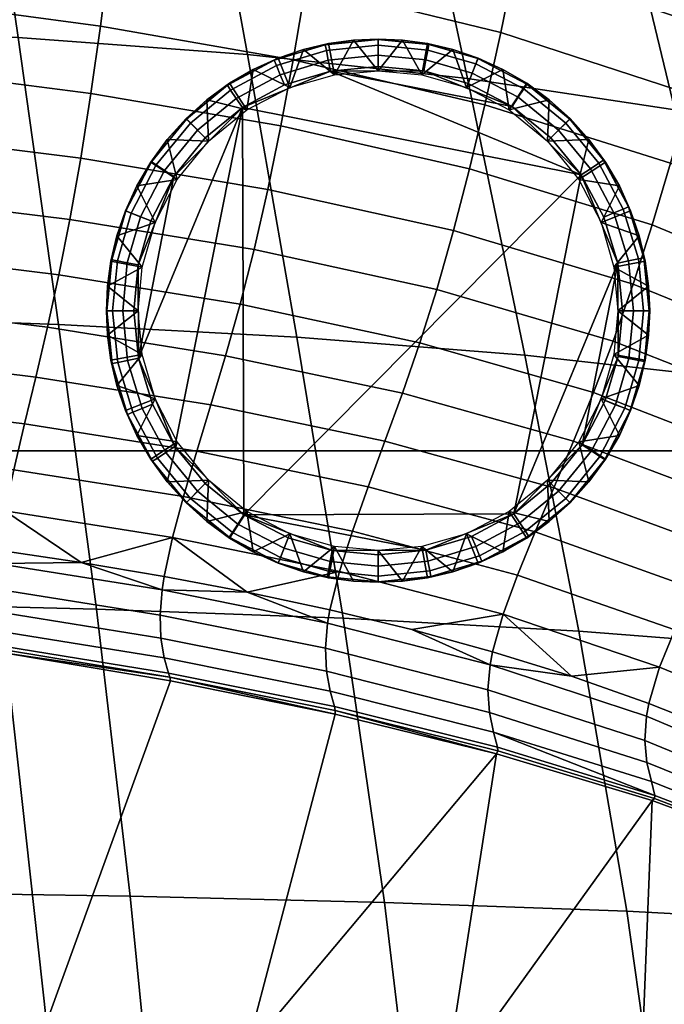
# Model space of a CAD drawing. Header units: millimetres. Extents: x -416 to 416, y -366 to 365.
# Tile 55 of 61: x 150 to 220, y 150 to 257. Entities that reach past the tile are written whole.
import ezdxf

# ---------------------------------------------------------------- set-up
doc = ezdxf.new("R2010")
doc.units = ezdxf.units.MM
doc.header["$MEASUREMENT"] = 0
for name, color, linetype in [('korpus', 251, 'Continuous'), ('nozky', 7, 'Continuous'), ('pudsymbol', 7, 'Continuous'), ('sedak', 60, 'Continuous')]:
    doc.layers.add(name, color=color, linetype=linetype)

msp = doc.modelspace()

# ---------------------------------------------------------------- meshes
at = {"layer": 'korpus'}
mesh = msp.add_polyface(dxfattribs=at)
corners = [(185.08, 301.57, 351.85), (184.64, 301.2, 344.94), (176.98, 302.55, 345.6), (192.21, 299.79, 344.27), (191.27, 299.13, 319.15), (189.16, 300, 289.72), (159.19, 305.38, 291.73), (160.78, 304.47, 321.58), (24.67, 258.11, 24.76), (0, 258.17, 24.76), (0, 289.7, 25.51), (24.22, 289.62, 25.51), (25.13, 226.26, 24.39), (0, 226.32, 24.39), (25.58, 194.74, 24.24), (0, 194.79, 24.24), (26.03, 163.09, 24.21), (0, 163.13, 24.2), (26.46, 132.1, 24.26), (0, 132.14, 24.25), (26.91, 100.06, 24.4), (0, 100.1, 24.4), (27.34, 69.29, 24.58), (0, 69.33, 24.58), (49.42, 257.89, 24.76), (48.46, 289.38, 25.52), (50.39, 226.08, 24.4), (51.34, 194.58, 24.25), (52.27, 162.95, 24.22), (53.16, 131.98, 24.27), (54.05, 99.95, 24.41), (54.9, 69.19, 24.58), (74.35, 257.5, 24.77), (72.76, 288.91, 25.53), (75.93, 225.76, 24.41), (77.46, 194.32, 24.27), (78.94, 162.74, 24.23), (80.3, 131.81, 24.28), (81.63, 99.8, 24.42), (82.86, 69.04, 24.59), (99.53, 256.9, 24.78), (97.14, 288.18, 25.53), (101.89, 225.29, 24.43), (104.14, 193.97, 24.28), (106.26, 162.48, 24.25), (108.13, 131.6, 24.3), (109.87, 99.62, 24.43), (111.45, 68.88, 24.6), (124.96, 256.04, 24.8), (121.57, 287.1, 25.54), (128.29, 224.63, 24.44), (131.42, 193.5, 24.3), (134.28, 162.15, 24.26), (136.71, 131.36, 24.31), (138.85, 99.42, 24.44), (140.72, 68.69, 24.61), (150.31, 254.78, 24.81), (145.83, 285.51, 25.55), (154.68, 223.69, 24.46), (158.77, 192.82, 24.32), (162.45, 161.7, 24.29), (165.47, 131.04, 24.33), (168.01, 99.16, 24.46), (170.17, 68.45, 24.62), (175.14, 252.94, 24.83), (169.63, 283.19, 25.57), (180.52, 222.3, 24.49), (185.54, 191.84, 24.36), (190.02, 161.03, 24.32), (193.66, 130.57, 24.37), (196.65, 98.77, 24.49), (199.13, 68.09, 24.64), (199.01, 250.36, 24.87), (192.68, 279.94, 25.59), (35.64, 320.91, 27.19), (118.13, 318.02, 27.2), (129.75, 317.15, 27.21), (106.45, 318.74, 27.2), (141.28, 316.08, 27.21), (152.72, 314.8, 27.21), (175.26, 311.45, 27.22)]
mesh.append_faces([[corners[k] for k in face] for face in [(0, 1, 2, 2), (3, 1, 0, 0), (4, 5, 6, 7), (7, 2, 4, 4), (4, 2, 1, 1), (8, 9, 10, 11), (12, 13, 9, 8), (14, 15, 13, 12), (16, 17, 15, 14), (18, 19, 17, 16), (20, 21, 19, 18), (22, 23, 21, 20), (24, 8, 11, 25), (26, 12, 8, 24), (27, 14, 12, 26), (28, 16, 14, 27), (29, 18, 16, 28), (30, 20, 18, 29), (31, 22, 20, 30), (32, 24, 25, 33), (34, 26, 24, 32), (35, 27, 26, 34), (36, 28, 27, 35), (37, 29, 28, 36), (38, 30, 29, 37), (39, 31, 30, 38), (40, 32, 33, 41), (42, 34, 32, 40), (43, 35, 34, 42), (44, 36, 35, 43), (45, 37, 36, 44), (46, 38, 37, 45), (47, 39, 38, 46), (48, 40, 41, 49), (50, 42, 40, 48), (51, 43, 42, 50), (52, 44, 43, 51), (53, 45, 44, 52), (54, 46, 45, 53), (55, 47, 46, 54), (56, 48, 49, 57), (58, 50, 48, 56), (59, 51, 50, 58), (60, 52, 51, 59), (61, 53, 52, 60), (62, 54, 53, 61), (63, 55, 54, 62), (64, 56, 57, 65), (66, 58, 56, 64), (67, 59, 58, 66), (68, 60, 59, 67), (69, 61, 60, 68), (70, 62, 61, 69), (71, 63, 62, 70), (72, 64, 65, 73), (11, 74, 25, 25), (57, 49, 75, 76), (41, 77, 49, 49), (65, 57, 78, 79), (65, 80, 73, 73)]])
mesh = msp.add_polyface(dxfattribs=at)
corners = [(270.33, 263.87, 29.88), (267.28, 263.59, 28.42), (262.12, 275.2, 28.6), (264.35, 276.15, 30.05), (275.91, 250.35, 29.77), (272.24, 250.63, 28.28), (272.85, 263.87, 32.11), (266.3, 276.56, 32.32), (278.88, 250.01, 32.02), (274.91, 263.62, 35.35), (268.03, 276.51, 35.56), (281.22, 249.61, 35.27), (276.77, 263.06, 39.92), (269.71, 276.04, 40.05), (283.23, 249.01, 39.85), (278.72, 262.15, 46.07), (271.55, 275.15, 46.16), (285.26, 248.11, 46), (283.14, 259.11, 64.15), (275.88, 272, 64.23), (289.76, 245.18, 64.07), (288.63, 254.35, 90.75), (281.33, 267.03, 90.85), (294.77, 248.5, 123.25), (287.46, 260.93, 123.35), (263.53, 263.06, 27.48), (259.51, 273.52, 27.71), (267.66, 251.1, 27.3), (276.94, 236.66, 28.18), (269.78, 244.53, 27.23), (276.33, 275.29, 106.67), (279.44, 272.04, 123.44), (273.33, 278.37, 90.93), (270.51, 281.16, 76.65), (265.68, 285.42, 54.2), (293.65, 254.59, 158.15), (282.56, 268.72, 140.77), (285.63, 265.47, 158.23), (292.38, 271.93, 437.87), (292.17, 269.91, 419.1), (282.18, 277.48, 419.92), (282.34, 279.57, 438.36), (291.94, 267.96, 399.9), (282, 275.45, 401), (286.96, 267.73, 354.44), (286.55, 267.31, 341.68), (271.58, 276.54, 343.08), (271.98, 277.15, 356.16), (287.27, 268.47, 367.41), (272.28, 278.07, 369.31), (287.51, 269.46, 380.51), (272.51, 279.21, 382.46), (287.7, 270.63, 393.7), (272.67, 280.5, 395.54), (280.56, 271.07, 335.85), (270.08, 276.99, 336.75), (290.42, 264.12, 335.12), (282.56, 268.85, 191.77), (276.88, 274.85, 158.3), (267.46, 282.83, 158.37), (273.15, 276.69, 191.85), (287.21, 264.36, 221.01), (277.85, 272.15, 221.09), (281.55, 269.06, 245.93), (267.85, 278.73, 221.2), (271.6, 275.64, 246.08), (290.86, 261.28, 245.84), (286.51, 265.79, 284.46), (276.67, 272.45, 284.73), (279.29, 271.18, 312.48), (266.19, 278.09, 285.12), (268.83, 276.92, 313.08), (289.13, 264.41, 312.06), (270.69, 281.62, 123.51), (288.56, 262.4, 175.36), (291.28, 259.62, 191.71), (293.73, 257.23, 206.92), (290.12, 264.11, 328.46), (269.79, 276.86, 329.87), (221.46, 246.97, 24.94), (199.01, 250.36, 24.87), (192.68, 279.94, 25.59), (214.59, 275.66, 25.64), (241.67, 243.13, 25.18), (234.44, 270.69, 25.79), (250.69, 241.18, 25.44), (243.25, 268.08, 25.98), (258.94, 239.25, 25.84), (251.36, 265.38, 26.31), (266.27, 237.41, 26.41), (258.59, 262.61, 26.78)]
mesh.append_faces([[corners[k] for k in face] for face in [(0, 1, 2, 3), (4, 5, 1, 0), (6, 0, 3, 7), (8, 4, 0, 6), (9, 6, 7, 10), (11, 8, 6, 9), (12, 9, 10, 13), (14, 11, 9, 12), (15, 12, 13, 16), (17, 14, 12, 15), (18, 15, 16, 19), (20, 17, 15, 18), (21, 18, 19, 22), (23, 21, 22, 24), (25, 26, 2, 1), (27, 25, 1, 5), (5, 28, 29, 27), (24, 30, 31, 31), (22, 32, 30, 30), (22, 19, 33, 33), (24, 22, 30, 30), (16, 34, 19, 19), (35, 24, 36, 37), (31, 36, 24, 24), (38, 39, 40, 41), (42, 43, 40, 39), (44, 45, 46, 47), (48, 44, 47, 49), (50, 48, 49, 51), (52, 50, 51, 53), (46, 54, 55, 55), (54, 45, 56, 56), (54, 46, 45, 45), (57, 58, 59, 60), (61, 57, 60, 62), (63, 62, 64, 65), (66, 61, 62, 63), (67, 63, 65, 68), (69, 68, 70, 71), (72, 67, 68, 69), (73, 58, 36, 36), (58, 57, 74, 74), (58, 37, 36, 36), (36, 31, 73, 73), (58, 74, 37, 37), (57, 75, 74, 74), (76, 57, 61, 61), (72, 69, 77, 77), (69, 71, 78, 78), (54, 78, 55, 55), (78, 77, 69, 69), (54, 77, 78, 78), (56, 77, 54, 54), (79, 80, 81, 82), (83, 79, 82, 84), (85, 83, 84, 86), (87, 85, 86, 88), (89, 87, 88, 90), (89, 90, 27, 29), (26, 25, 90, 90), (90, 25, 27, 27)]])
mesh = msp.add_polyface(dxfattribs=at)
corners = [(280.97, 236.09, 29.68), (276.94, 236.66, 28.18), (272.24, 250.63, 28.28), (275.91, 250.35, 29.77), (290.29, 205.8, 29.56), (286, 206.49, 28.05), (284.24, 235.54, 31.94), (278.88, 250.01, 32.02), (293.81, 205.16, 31.82), (286.85, 234.98, 35.21), (281.22, 249.61, 35.27), (289.07, 234.28, 39.78), (283.23, 249.01, 39.85), (291.21, 233.34, 45.93), (285.26, 248.11, 46), (271.95, 237.54, 27.17), (269.78, 244.53, 27.23), (274.16, 230.22, 27.13), (278.58, 215.05, 27.05), (276.37, 222.7, 27.09), (280.76, 207.33, 27.02), (282.89, 199.6, 27), (284.97, 191.93, 26.98), (294.22, 176.35, 27.99), (205.23, 220.35, 24.53), (180.52, 222.3, 24.49), (175.14, 252.94, 24.83), (199.01, 250.36, 24.87), (211.06, 190.45, 24.4), (185.54, 191.84, 24.36), (216.28, 160.08, 24.37), (190.02, 161.03, 24.32), (220.55, 129.89, 24.42), (193.66, 130.57, 24.37), (224.07, 98.2, 24.53), (196.65, 98.77, 24.49), (226.97, 67.56, 24.67), (199.13, 68.09, 24.64), (228.25, 217.79, 24.62), (221.46, 246.97, 24.94), (234.67, 188.6, 24.51), (240.52, 158.79, 24.48), (245.41, 128.95, 24.52), (249.55, 97.42, 24.62), (252.99, 66.83, 24.74), (248.86, 214.91, 24.93), (241.67, 243.13, 25.18), (255.71, 186.5, 24.83), (262.06, 157.32, 24.81), (267.53, 127.86, 24.84), (272.34, 96.51, 24.93), (276.36, 65.98, 25.03), (258.05, 213.46, 25.23), (250.69, 241.18, 25.44), (265.06, 185.45, 25.14), (271.61, 156.57, 25.12), (277.35, 127.31, 25.15), (282.48, 96.03, 25.23), (286.79, 65.53, 25.33), (266.38, 212.07, 25.66), (258.94, 239.25, 25.84), (273.51, 184.45, 25.58), (280.24, 155.85, 25.56), (286.22, 126.76, 25.59), (291.65, 95.56, 25.66), (273.77, 210.78, 26.26), (266.27, 237.41, 26.41), (280.99, 183.52, 26.18), (287.87, 155.18, 26.16), (294.06, 126.24, 26.18), (290.7, 169.83, 26.95), (292.42, 162.88, 26.94), (286.97, 184.38, 26.97), (288.89, 177, 26.96)]
mesh.append_faces([[corners[k] for k in face] for face in [(0, 1, 2, 3), (4, 5, 1, 0), (6, 0, 3, 7), (8, 4, 0, 6), (9, 6, 7, 10), (11, 9, 10, 12), (13, 11, 12, 14), (1, 15, 16, 16), (1, 17, 15, 15), (5, 18, 19, 19), (5, 20, 18, 18), (19, 17, 1, 1), (1, 5, 19, 19), (20, 5, 21, 21), (5, 22, 21, 21), (5, 23, 22, 22), (24, 25, 26, 27), (28, 29, 25, 24), (30, 31, 29, 28), (32, 33, 31, 30), (34, 35, 33, 32), (36, 37, 35, 34), (38, 24, 27, 39), (40, 28, 24, 38), (41, 30, 28, 40), (42, 32, 30, 41), (43, 34, 32, 42), (44, 36, 34, 43), (45, 38, 39, 46), (47, 40, 38, 45), (48, 41, 40, 47), (49, 42, 41, 48), (50, 43, 42, 49), (51, 44, 43, 50), (52, 45, 46, 53), (54, 47, 45, 52), (55, 48, 47, 54), (56, 49, 48, 55), (57, 50, 49, 56), (58, 51, 50, 57), (59, 52, 53, 60), (61, 54, 52, 59), (62, 55, 54, 61), (63, 56, 55, 62), (64, 57, 56, 63), (65, 59, 60, 66), (67, 61, 59, 65), (68, 62, 61, 67), (69, 63, 62, 68), (65, 66, 17, 19), (15, 17, 66, 66), (16, 15, 66, 66), (65, 19, 18, 18), (68, 67, 70, 71), (67, 65, 21, 22), (21, 65, 20, 20), (65, 18, 20, 20), (67, 22, 72, 72), (67, 73, 70, 70), (67, 72, 73, 73)]])
at = {"layer": 'nozky'}
mesh = msp.add_polyface(dxfattribs=at)
corners = [(175.08, 246.95, 25), (173.19, 249.83, 3.47), (170.75, 248.04, 3.47), (175.78, 251.34, 3.47), (168.49, 246, 3.47), (170.92, 243.57, 25), (179.74, 249.36, 25), (181.21, 253.49, 3.47), (178.47, 252.56, 3.47), (184.58, 250.75, 25), (183.95, 254.14, 3.47), (189.31, 251.18, 25), (189.31, 254.63, 3.47), (186.66, 254.51, 3.47), (211.33, 239.9), (174.6, 247.2), (184.14, 251.16), (179.17, 249.65), (163.33, 220.02), (167.17, 239.72), (170.58, 243.91), (167.29, 210.47), (189.31, 251.67), (194.27, 251.2), (183.7, 253.39, 1.05), (183.57, 254, 2.25), (189.31, 254.57, 2.25), (189.31, 253.95, 1.05), (183.91, 252.33, 0.25), (189.31, 252.87, 0.25), (178.3, 251.76, 1.05), (178.06, 252.33, 2.25), (178.71, 250.76, 0.25), (173.33, 249.1, 1.05), (172.98, 249.62, 2.25), (173.93, 248.2, 0.25), (168.97, 245.52, 1.05), (168.53, 245.96, 2.25), (169.73, 244.76, 0.25)]
mesh.append_faces([[corners[k] for k in face] for face in [(0, 1, 2, 2), (0, 3, 1, 1), (2, 4, 5, 5), (6, 7, 8, 8), (9, 10, 7, 7), (11, 12, 13, 13), (13, 10, 9, 9), (8, 3, 6, 6), (5, 0, 2, 2), (0, 6, 3, 3), (9, 11, 13, 13), (6, 9, 7, 7), (14, 15, 16, 16), (16, 15, 17, 17), (18, 19, 15, 15), (20, 15, 19, 19), (21, 18, 15, 15), (22, 23, 16, 16), (24, 25, 26, 27), (28, 24, 27, 29), (30, 31, 25, 24), (32, 30, 24, 28), (33, 34, 31, 30), (35, 33, 30, 32), (36, 37, 34, 33), (38, 36, 33, 35), (25, 10, 13, 13), (31, 8, 7, 25), (3, 8, 31, 31), (1, 3, 34, 34), (25, 7, 10, 10), (13, 26, 25, 25), (1, 34, 2, 2), (28, 29, 22, 16), (16, 17, 32, 28), (3, 31, 34, 34), (35, 32, 17, 15), (37, 2, 34, 34), (38, 35, 15, 20)]])
mesh = msp.add_polyface(dxfattribs=at)
corners = [(189.31, 251.18, 25), (191.95, 254.51, 3.47), (189.31, 254.63, 3.47), (194.04, 250.75, 25), (197.41, 253.49, 3.47), (194.66, 254.14, 3.47), (198.88, 249.36, 25), (200.15, 252.56, 3.47), (203.53, 246.95, 25), (205.42, 249.83, 3.47), (202.83, 251.34, 3.47), (207.87, 248.04, 3.47), (207.69, 243.57, 25), (212.17, 243.74, 3.47), (210.13, 246, 3.47), (203.85, 247.32), (194.27, 251.2), (199.06, 249.81), (184.14, 251.16), (211.33, 239.9), (205.1, 249.23, 1.05), (205.44, 249.75, 2.25), (210.09, 245.96, 2.25), (209.65, 245.52, 1.05), (204.5, 248.32, 0.25), (208.88, 244.76, 0.25), (199.9, 251.93, 1.05), (200.12, 252.51, 2.25), (199.5, 250.92, 0.25), (194.7, 253.44, 1.05), (194.81, 254.05, 2.25), (194.49, 252.37, 0.25), (189.31, 253.95, 1.05), (189.31, 254.57, 2.25), (189.31, 252.87, 0.25), (186.66, 254.51, 3.47), (189.31, 251.67), (208.03, 243.91)]
mesh.append_faces([[corners[k] for k in face] for face in [(0, 1, 2, 2), (3, 4, 5, 5), (6, 7, 4, 4), (8, 9, 10, 10), (8, 11, 9, 9), (10, 7, 6, 6), (5, 1, 3, 3), (12, 13, 14, 14), (14, 11, 12, 12), (0, 3, 1, 1), (6, 8, 10, 10), (8, 12, 11, 11), (3, 6, 4, 4), (15, 16, 17, 17), (18, 15, 19, 19), (15, 18, 16, 16), (20, 21, 22, 23), (24, 20, 23, 25), (26, 27, 21, 20), (28, 26, 20, 24), (29, 30, 27, 26), (31, 29, 26, 28), (32, 33, 30, 29), (34, 32, 29, 31), (22, 11, 14, 14), (21, 9, 11, 11), (22, 14, 13, 13), (21, 11, 22, 22), (27, 7, 10, 10), (30, 4, 7, 27), (5, 4, 30, 30), (27, 10, 9, 21), (33, 1, 5, 30), (33, 35, 2, 2), (33, 2, 1, 1), (28, 24, 15, 17), (34, 31, 16, 36), (31, 28, 17, 16), (24, 25, 37, 15)]])
mesh = msp.add_polyface(dxfattribs=at)
corners = [(163.31, 225.18, 25), (159.98, 227.83, 3.47), (159.86, 225.18, 3.47), (163.74, 229.91, 25), (160.35, 230.54, 3.47), (165.13, 234.75, 25), (161.93, 236.02, 3.47), (161, 233.29, 3.47), (163.15, 238.71, 3.47), (167.54, 239.41, 25), (166.45, 243.74, 3.47), (164.66, 241.3, 3.47), (170.92, 243.57, 25), (168.49, 246, 3.47), (167.17, 239.72), (163.29, 230.15), (164.68, 234.93), (163.33, 220.02), (165.27, 240.98, 1.05), (164.75, 241.32, 2.25), (168.53, 245.96, 2.25), (168.97, 245.52, 1.05), (166.17, 240.38, 0.25), (169.73, 244.76, 0.25), (162.56, 235.77, 1.05), (161.98, 236, 2.25), (163.57, 235.37, 0.25), (161.05, 230.57, 1.05), (160.44, 230.69, 2.25), (162.12, 230.37, 0.25), (160.54, 225.18, 1.05), (159.92, 225.18, 2.25), (161.63, 225.18, 0.25), (170.75, 248.04, 3.47), (170.58, 243.91), (162.83, 225.18)]
mesh.append_faces([[corners[k] for k in face] for face in [(0, 1, 2, 2), (3, 4, 1, 1), (5, 6, 7, 7), (5, 8, 6, 6), (7, 4, 3, 3), (9, 10, 11, 11), (12, 13, 10, 10), (11, 8, 9, 9), (3, 5, 7, 7), (5, 9, 8, 8), (9, 12, 10, 10), (0, 3, 1, 1), (14, 15, 16, 16), (17, 15, 14, 14), (18, 19, 20, 21), (22, 18, 21, 23), (24, 25, 19, 18), (26, 24, 18, 22), (27, 28, 25, 24), (29, 27, 24, 26), (30, 31, 28, 27), (32, 30, 27, 29), (13, 33, 20, 20), (13, 20, 10, 10), (10, 19, 11, 11), (8, 11, 19, 19), (6, 8, 25, 25), (4, 7, 28, 28), (1, 4, 28, 28), (7, 6, 25, 25), (2, 1, 31, 31), (8, 19, 25, 25), (1, 28, 31, 31), (28, 7, 25, 25), (19, 10, 20, 20), (34, 14, 22, 23), (14, 16, 26, 22), (29, 26, 16, 15), (32, 29, 15, 35)]])
mesh = msp.add_polyface(dxfattribs=at)
corners = [(167.54, 210.96, 25), (163.15, 211.66, 3.47), (164.66, 209.07, 3.47), (165.13, 215.61, 25), (161.93, 214.35, 3.47), (166.45, 206.62, 3.47), (170.92, 206.8, 25), (163.74, 220.45, 25), (160.35, 219.83, 3.47), (161, 217.08, 3.47), (159.98, 222.54, 3.47), (163.31, 225.18, 25), (159.86, 225.18, 3.47), (174.6, 247.2), (211.33, 239.9), (174.77, 203.05), (170.58, 206.46), (167.29, 210.47), (163.33, 220.02), (164.84, 215.05), (163.29, 230.15), (162.83, 225.18), (161.1, 219.57, 1.05), (160.49, 219.45, 2.25), (159.92, 225.18, 2.25), (160.54, 225.18, 1.05), (162.16, 219.78, 0.25), (161.63, 225.18, 0.25), (162.73, 214.18, 1.05), (162.16, 213.94, 2.25), (163.73, 214.59, 0.25), (165.39, 209.2, 1.05), (164.87, 208.86, 2.25), (166.29, 209.81, 0.25), (168.97, 204.84, 1.05), (168.53, 204.4, 2.25), (169.73, 205.61, 0.25)]
mesh.append_faces([[corners[k] for k in face] for face in [(0, 1, 2, 2), (3, 4, 1, 1), (2, 5, 0, 0), (6, 0, 5, 5), (0, 3, 1, 1), (7, 8, 9, 9), (7, 10, 8, 8), (7, 11, 10, 10), (11, 12, 10, 10), (3, 7, 9, 9), (9, 4, 3, 3), (13, 14, 15, 15), (15, 16, 17, 17), (13, 15, 17, 17), (18, 17, 19, 19), (20, 18, 21, 21), (22, 23, 24, 25), (26, 22, 25, 27), (28, 29, 23, 22), (30, 28, 22, 26), (31, 32, 29, 28), (33, 31, 28, 30), (34, 35, 32, 31), (36, 34, 31, 33), (24, 10, 12, 12), (23, 9, 8, 8), (29, 4, 9, 9), (23, 8, 10, 10), (32, 2, 1, 1), (32, 5, 2, 2), (29, 1, 4, 4), (23, 10, 24, 24), (32, 1, 29, 29), (35, 5, 32, 32), (23, 29, 9, 9), (26, 27, 21, 18), (33, 30, 19, 17), (36, 33, 17, 16), (30, 26, 18, 19)]])
mesh = msp.add_polyface(dxfattribs=at)
corners = [(211.07, 239.41, 25), (213.95, 241.3, 3.47), (212.17, 243.74, 3.47), (213.48, 234.75, 25), (216.68, 236.02, 3.47), (215.46, 238.71, 3.47), (217.61, 233.29, 3.47), (214.87, 229.91, 25), (218.63, 227.83, 3.47), (218.26, 230.54, 3.47), (215.31, 225.18, 25), (218.75, 225.18, 3.47), (218.63, 222.54, 3.47), (207.69, 243.57, 25), (215.28, 230.35), (211.33, 239.9), (213.77, 235.32), (215.79, 225.18), (215.32, 220.22), (203.85, 247.32), (208.03, 243.91), (217.52, 230.8, 1.05), (218.13, 230.92, 2.25), (218.69, 225.18, 2.25), (218.07, 225.18, 1.05), (216.46, 230.58, 0.25), (216.99, 225.18, 0.25), (215.88, 236.19, 1.05), (216.46, 236.43, 2.25), (214.88, 235.78, 0.25), (213.22, 241.16, 1.05), (213.74, 241.51, 2.25), (212.32, 240.56, 0.25), (209.65, 245.52, 1.05), (210.09, 245.96, 2.25), (208.88, 244.76, 0.25)]
mesh.append_faces([[corners[k] for k in face] for face in [(0, 1, 2, 2), (3, 4, 5, 5), (3, 6, 4, 4), (5, 1, 0, 0), (7, 8, 9, 9), (10, 11, 8, 8), (12, 11, 10, 10), (9, 6, 7, 7), (0, 3, 5, 5), (3, 7, 6, 6), (7, 10, 8, 8), (13, 0, 2, 2), (14, 15, 16, 16), (17, 18, 14, 14), (19, 20, 15, 15), (21, 22, 23, 24), (25, 21, 24, 26), (27, 28, 22, 21), (29, 27, 21, 25), (30, 31, 28, 27), (32, 30, 27, 29), (33, 34, 31, 30), (35, 33, 30, 32), (11, 12, 23, 23), (23, 8, 11, 11), (22, 9, 8, 8), (28, 4, 6, 6), (28, 5, 4, 4), (22, 6, 9, 9), (31, 2, 1, 1), (31, 1, 5, 5), (28, 6, 22, 22), (34, 2, 31, 31), (28, 31, 5, 5), (25, 26, 17, 14), (32, 29, 16, 15), (35, 32, 15, 20), (29, 25, 14, 16), (8, 23, 22, 22)]])
mesh = msp.add_polyface(dxfattribs=at)
corners = [(203.53, 203.42, 25), (202.83, 199.03, 3.47), (205.42, 200.54, 3.47), (198.88, 201.01, 25), (200.15, 197.81, 3.47), (194.04, 199.62, 25), (194.66, 196.23, 3.47), (197.41, 196.88, 3.47), (189.31, 199.18, 25), (189.31, 195.74, 3.47), (191.95, 195.86, 3.47), (207.87, 202.32, 3.47), (207.69, 206.8, 25), (211.33, 239.9), (215.28, 230.35), (204.02, 203.17), (174.77, 203.05), (211.44, 210.65), (208.03, 206.46), (194.47, 199.21), (199.44, 200.72), (189.31, 198.7), (184.35, 199.17), (194.92, 196.97, 1.05), (195.04, 196.36, 2.25), (189.31, 195.8, 2.25), (189.31, 196.42, 1.05), (194.71, 198.04, 0.25), (189.31, 197.5, 0.25), (200.31, 198.61, 1.05), (200.55, 198.03, 2.25), (199.9, 199.61, 0.25), (205.29, 201.27, 1.05), (205.63, 200.75, 2.25), (204.69, 202.17, 0.25), (209.65, 204.84, 1.05), (210.09, 204.4, 2.25), (208.88, 205.61, 0.25)]
mesh.append_faces([[corners[k] for k in face] for face in [(0, 1, 2, 2), (3, 4, 1, 1), (5, 6, 7, 7), (8, 9, 10, 10), (10, 6, 5, 5), (7, 4, 3, 3), (2, 11, 0, 0), (12, 0, 11, 11), (3, 5, 7, 7), (5, 8, 10, 10), (0, 3, 1, 1), (13, 14, 15, 15), (16, 13, 15, 15), (17, 18, 15, 15), (19, 15, 20, 20), (21, 22, 19, 19), (23, 24, 25, 26), (27, 23, 26, 28), (29, 30, 24, 23), (31, 29, 23, 27), (32, 33, 30, 29), (34, 32, 29, 31), (35, 36, 33, 32), (37, 35, 32, 34), (6, 10, 24, 24), (4, 7, 30, 30), (1, 4, 30, 30), (7, 6, 24, 24), (10, 9, 25, 25), (11, 2, 33, 33), (33, 2, 1, 1), (10, 25, 24, 24), (21, 19, 27, 28), (1, 30, 33, 33), (31, 27, 19, 20), (34, 31, 20, 15), (36, 11, 33, 33), (15, 18, 37, 34), (30, 7, 24, 24)]])
mesh = msp.add_polyface(dxfattribs=at)
corners = [(214.87, 220.45, 25), (218.26, 219.83, 3.47), (218.63, 222.54, 3.47), (217.61, 217.08, 3.47), (213.48, 215.61, 25), (215.46, 211.66, 3.47), (216.68, 214.35, 3.47), (211.07, 210.96, 25), (213.95, 209.07, 3.47), (207.69, 206.8, 25), (210.13, 204.36, 3.47), (212.17, 206.62, 3.47), (207.87, 202.32, 3.47), (215.31, 225.18, 25), (211.44, 210.65), (215.32, 220.22), (213.93, 215.44), (215.28, 230.35), (204.02, 203.17), (213.35, 209.39, 1.05), (213.87, 209.05, 2.25), (210.09, 204.4, 2.25), (209.65, 204.84, 1.05), (212.44, 209.99, 0.25), (208.88, 205.61, 0.25), (216.05, 214.6, 1.05), (216.63, 214.37, 2.25), (215.04, 214.99, 0.25), (217.56, 219.79, 1.05), (218.17, 219.68, 2.25), (216.5, 220, 0.25), (218.07, 225.18, 1.05), (218.69, 225.18, 2.25), (216.99, 225.18, 0.25), (208.03, 206.46), (215.79, 225.18)]
mesh.append_faces([[corners[k] for k in face] for face in [(0, 1, 2, 2), (0, 3, 1, 1), (4, 5, 6, 6), (7, 8, 5, 5), (9, 10, 11, 11), (9, 12, 10, 10), (11, 8, 7, 7), (6, 3, 4, 4), (13, 0, 2, 2), (0, 4, 3, 3), (7, 9, 11, 11), (4, 7, 5, 5), (14, 15, 16, 16), (14, 17, 15, 15), (18, 17, 14, 14), (19, 20, 21, 22), (23, 19, 22, 24), (25, 26, 20, 19), (27, 25, 19, 23), (28, 29, 26, 25), (30, 28, 25, 27), (31, 32, 29, 28), (33, 31, 28, 30), (10, 21, 11, 11), (21, 10, 12, 12), (11, 20, 8, 8), (5, 8, 20, 20), (6, 5, 26, 26), (1, 3, 29, 29), (2, 1, 29, 29), (3, 6, 26, 26), (11, 21, 20, 20), (3, 26, 29, 29), (2, 29, 32, 32), (26, 5, 20, 20), (34, 14, 23, 24), (27, 23, 14, 16), (30, 27, 16, 15), (15, 35, 33, 30)]])
mesh = msp.add_polyface(dxfattribs=at)
corners = [(184.58, 199.62, 25), (183.95, 196.23, 3.47), (186.66, 195.86, 3.47), (181.21, 196.88, 3.47), (179.74, 201.01, 25), (175.78, 199.03, 3.47), (178.47, 197.81, 3.47), (175.08, 203.42, 25), (173.19, 200.54, 3.47), (170.92, 206.8, 25), (168.49, 204.36, 3.47), (170.75, 202.32, 3.47), (166.45, 206.62, 3.47), (189.31, 199.18, 25), (189.31, 195.74, 3.47), (204.02, 203.17), (194.47, 199.21), (174.77, 203.05), (184.35, 199.17), (179.56, 200.56), (173.52, 201.14, 1.05), (173.17, 200.62, 2.25), (168.53, 204.4, 2.25), (168.97, 204.84, 1.05), (174.11, 202.05, 0.25), (169.73, 205.61, 0.25), (178.72, 198.44, 1.05), (178.49, 197.86, 2.25), (179.12, 199.45, 0.25), (183.92, 196.93, 1.05), (183.8, 196.32, 2.25), (184.12, 197.99, 0.25), (189.31, 196.42, 1.05), (189.31, 195.8, 2.25), (189.31, 197.5, 0.25), (170.58, 206.46), (189.31, 198.7)]
mesh.append_faces([[corners[k] for k in face] for face in [(0, 1, 2, 2), (0, 3, 1, 1), (4, 5, 6, 6), (7, 8, 5, 5), (6, 3, 4, 4), (9, 10, 11, 11), (9, 12, 10, 10), (11, 8, 7, 7), (0, 4, 3, 3), (4, 7, 5, 5), (7, 9, 11, 11), (13, 0, 2, 14), (15, 16, 17, 17), (17, 18, 19, 19), (17, 16, 18, 18), (20, 21, 22, 23), (24, 20, 23, 25), (26, 27, 21, 20), (28, 26, 20, 24), (29, 30, 27, 26), (31, 29, 26, 28), (32, 33, 30, 29), (34, 32, 29, 31), (22, 10, 12, 12), (22, 11, 10, 10), (21, 5, 8, 8), (21, 27, 5, 5), (6, 5, 27, 27), (3, 6, 27, 27), (11, 22, 21, 21), (11, 21, 8, 8), (30, 1, 3, 3), (33, 2, 1, 30), (14, 2, 33, 33), (27, 30, 3, 3), (28, 24, 17, 19), (31, 28, 19, 18), (24, 25, 35, 17), (34, 31, 18, 36)]])
at = {"layer": 'pudsymbol'}
mesh = msp.add_polyface(dxfattribs=at)
corners = [(-410, -360), (410, -360), (260, 210), (-260, 210), (-410, -360), (-410, 360), (410, -360), (410, 360), (-260, 210), (260, 210)]
mesh.append_faces([[corners[k] for k in face] for face in [(2, 3, 0, 1), (5, 4, 8, 8), (8, 9, 7, 5), (7, 9, 6, 6)]])
at = {"layer": 'sedak'}
mesh = msp.add_polyface(dxfattribs=at)
corners = [(115.53, 222.02, 513.31), (82.66, 224.44, 513.81), (82.39, 219.3, 496.45), (114.89, 216.9, 495.8), (116.2, 227.49, 531.02), (82.94, 229.94, 531.38), (116.86, 233.24, 548.67), (83.22, 235.72, 548.9), (117.49, 239.34, 566.39), (83.49, 241.86, 566.52), (118.11, 246.1, 584.93), (83.75, 248.69, 584.98), (118.68, 253.27, 603.43), (83.99, 255.95, 603.43), (119.22, 260.81, 621.6), (84.22, 263.61, 621.57), (119.77, 269.48, 640.95), (84.45, 272.48, 640.91), (120.26, 278.18, 658.52), (84.65, 281.44, 658.48), (120.75, 289.19, 677.68), (84.85, 292.91, 677.64), (120.57, 301.58, 693.86), (84.66, 305.8, 693.81), (133.51, 220.28, 512.96), (132.6, 215.17, 495.35), (134.46, 225.72, 530.77), (135.39, 231.44, 548.5), (136.29, 237.5, 566.3), (137.16, 244.21, 584.89), (137.98, 251.32, 603.43), (138.74, 258.77, 621.62), (139.51, 267.3, 640.97), (140.21, 275.8, 658.55), (140.92, 286.47, 677.7), (140.78, 298.5, 693.89), (152.2, 217.98, 512.55), (150.99, 212.91, 494.81), (153.46, 223.39, 530.48), (154.71, 229.06, 548.33), (155.91, 235.07, 566.22), (157.08, 241.71, 584.87), (158.18, 248.72, 603.45), (159.21, 256.04, 621.67), (160.26, 264.4, 641.04), (161.21, 272.65, 658.61), (162.2, 282.93, 677.77), (162.18, 294.51, 693.99), (160.94, 301.25, 700.31), (149.79, 303.52, 700.24), (130.58, 306.9, 700.18), (139.61, 305.38, 700.2), (119.6, 308.58, 700.16), (102.32, 310.91, 700.13), (158.8, 309.74, 705.44), (148.22, 311.94, 705.36), (137.91, 313.89, 705.31)]
mesh.append_faces([[corners[k] for k in face] for face in [(0, 1, 2, 3), (4, 5, 1, 0), (6, 7, 5, 4), (8, 9, 7, 6), (10, 11, 9, 8), (12, 13, 11, 10), (14, 15, 13, 12), (16, 17, 15, 14), (18, 19, 17, 16), (20, 21, 19, 18), (22, 23, 21, 20), (24, 0, 3, 25), (26, 4, 0, 24), (27, 6, 4, 26), (28, 8, 6, 27), (29, 10, 8, 28), (30, 12, 10, 29), (31, 14, 12, 30), (32, 16, 14, 31), (33, 18, 16, 32), (34, 20, 18, 33), (35, 22, 20, 34), (36, 24, 25, 37), (38, 26, 24, 36), (39, 27, 26, 38), (40, 28, 27, 39), (41, 29, 28, 40), (42, 30, 29, 41), (43, 31, 30, 42), (44, 32, 31, 43), (45, 33, 32, 44), (46, 34, 33, 45), (47, 35, 34, 46), (48, 49, 47, 47), (50, 22, 35, 35), (49, 35, 47, 47), (49, 51, 35, 35), (50, 52, 22, 22), (23, 22, 53, 53), (53, 22, 52, 52), (51, 50, 35, 35), (54, 55, 49, 49), (56, 50, 51, 51), (51, 49, 55, 55), (48, 54, 49, 49)]])
mesh = msp.add_polyface(dxfattribs=at)
corners = [(172.78, 220.3, 530.19), (153.46, 223.39, 530.48), (152.2, 217.98, 512.55), (171.19, 214.96, 512.1), (174.35, 225.89, 548.17), (154.71, 229.06, 548.33), (175.87, 231.8, 566.17), (155.91, 235.07, 566.22), (177.36, 238.33, 584.91), (157.08, 241.71, 584.87), (178.77, 245.22, 603.55), (158.18, 248.72, 603.45), (180.1, 252.38, 621.8), (159.21, 256.04, 621.67), (181.47, 260.5, 641.17), (160.26, 264.4, 641.04), (182.71, 268.46, 658.75), (161.21, 272.65, 658.61), (184.04, 278.27, 677.92), (162.2, 282.93, 677.77), (184.31, 289.34, 694.2), (162.18, 294.51, 693.99), (191.94, 216.24, 529.91), (190.05, 211.02, 511.62), (193.83, 221.71, 548.06), (195.66, 227.49, 566.2), (197.49, 233.86, 585.05), (199.23, 240.56, 603.75), (200.87, 247.51, 622.03), (202.6, 255.34, 641.41), (204.18, 262.96, 659), (205.91, 272.23, 678.2), (206.72, 282.72, 694.58), (212.67, 216.3, 548.03), (210.5, 211.02, 529.66), (214.8, 221.89, 566.34), (216.94, 228.04, 585.31), (219.02, 234.5, 604.09), (221.01, 241.17, 622.41), (223.12, 248.65, 641.8), (225.07, 255.87, 659.4), (227.29, 264.55, 678.64), (228.93, 274.38, 695.18), (235.22, 220.63, 585.74), (232.78, 214.78, 566.62), (237.62, 226.77, 604.6), (239.97, 233.1, 622.96), (242.48, 240.16, 642.38), (244.84, 246.91, 659.98), (224.12, 292.67, 708.01), (225.77, 289.52, 707.03), (237.2, 284.62, 707.57), (227.72, 280.92, 701.72), (239.06, 275.85, 702.2), (217.42, 285, 701.35), (205.32, 289.28, 701.01), (194.07, 292.82, 700.76), (214.38, 293.89, 706.58)]
mesh.append_faces([[corners[k] for k in face] for face in [(0, 1, 2, 3), (4, 5, 1, 0), (6, 7, 5, 4), (8, 9, 7, 6), (10, 11, 9, 8), (12, 13, 11, 10), (14, 15, 13, 12), (16, 17, 15, 14), (18, 19, 17, 16), (20, 21, 19, 18), (22, 0, 3, 23), (24, 4, 0, 22), (25, 6, 4, 24), (26, 8, 6, 25), (27, 10, 8, 26), (28, 12, 10, 27), (29, 14, 12, 28), (30, 16, 14, 29), (31, 18, 16, 30), (32, 20, 18, 31), (33, 24, 22, 34), (35, 25, 24, 33), (36, 26, 25, 35), (37, 27, 26, 36), (38, 28, 27, 37), (39, 29, 28, 38), (40, 30, 29, 39), (41, 31, 30, 40), (42, 32, 31, 41), (43, 36, 35, 44), (45, 37, 36, 43), (46, 38, 37, 45), (47, 39, 38, 46), (48, 40, 39, 47), (49, 50, 51, 51), (52, 42, 53, 53), (42, 54, 32, 32), (55, 32, 54, 54), (52, 54, 42, 42), (32, 56, 20, 20), (55, 56, 32, 32), (54, 52, 50, 50), (51, 50, 52, 52), (57, 54, 50, 50), (55, 54, 57, 57)]])
mesh = msp.add_polyface(dxfattribs=at)
corners = [(221.47, 190.6, 472.67), (204.41, 196.52, 473.78), (202.86, 192.28, 455.57), (219.83, 186.53, 454.2), (223.5, 195.07, 491.97), (206.33, 201.2, 492.77), (225.68, 199.62, 510.64), (208.36, 205.97, 511.13), (228.02, 204.43, 529.46), (210.5, 211.02, 529.66), (230.4, 209.46, 548.1), (212.67, 216.3, 548.03), (232.78, 214.78, 566.62), (214.8, 221.89, 566.34), (229.58, 187.15, 472.08), (227.94, 183.2, 453.46), (231.63, 191.49, 491.56), (233.85, 195.9, 510.4), (236.24, 200.56, 529.39), (238.7, 205.44, 548.18), (241.18, 210.59, 566.82), (243.76, 216.26, 586.02), (235.22, 220.63, 585.74), (237.34, 183.35, 471.47), (235.73, 179.53, 452.68), (239.39, 187.54, 491.13), (241.61, 191.78, 510.17), (244.04, 196.28, 529.35), (246.55, 200.97, 548.3), (249.11, 205.93, 567.07), (251.81, 211.41, 586.36), (244.72, 179.18, 470.83), (243.17, 175.5, 451.87), (246.72, 183.19, 490.7), (248.92, 187.25, 509.94), (251.34, 191.55, 529.32), (253.88, 196.04, 548.45), (256.51, 200.79, 567.36), (210.28, 185.55, 436.15), (201.7, 188.21, 436.92), (218.66, 182.61, 435.34), (226.78, 179.37, 434.49), (234.62, 175.81, 433.59), (242.14, 171.91, 432.65), (253.82, 178.88, 492.6), (254.72, 180.51, 500.92), (252.21, 175.75, 476.24), (252.98, 177.29, 484.36), (251.5, 174.26, 468.26), (250.88, 172.82, 460.46), (201.81, 179.5, 388.28), (202.25, 177.88, 374.87), (219.31, 172.62, 373.64), (218.93, 174.13, 386.79), (218.44, 176.19, 400.52), (201.37, 181.63, 402.15), (218.22, 178.6, 414.47), (201.22, 184.09, 416.14), (218.4, 181.22, 428.36), (201.44, 186.78, 429.99), (234.41, 174.48, 426.56), (234.31, 171.96, 412.64)]
mesh.append_faces([[corners[k] for k in face] for face in [(0, 1, 2, 3), (4, 5, 1, 0), (6, 7, 5, 4), (8, 9, 7, 6), (10, 11, 9, 8), (12, 13, 11, 10), (14, 0, 3, 15), (16, 4, 0, 14), (17, 6, 4, 16), (18, 8, 6, 17), (19, 10, 8, 18), (20, 12, 10, 19), (21, 22, 12, 20), (23, 14, 15, 24), (25, 16, 14, 23), (26, 17, 16, 25), (27, 18, 17, 26), (28, 19, 18, 27), (29, 20, 19, 28), (30, 21, 20, 29), (31, 23, 24, 32), (33, 25, 23, 31), (34, 26, 25, 33), (35, 27, 26, 34), (36, 28, 27, 35), (37, 29, 28, 36), (38, 2, 39, 39), (38, 3, 2, 2), (15, 3, 40, 41), (41, 42, 24, 15), (42, 43, 32, 24), (34, 33, 44, 45), (33, 31, 46, 47), (31, 48, 46, 46), (31, 49, 48, 48), (40, 3, 38, 38), (50, 51, 52, 52), (52, 53, 50, 50), (54, 55, 50, 53), (56, 57, 55, 54), (58, 59, 57, 56), (60, 58, 56, 61), (59, 58, 40, 38), (58, 60, 41, 40), (60, 42, 41, 41)]])
mesh = msp.add_polyface(dxfattribs=at)
corners = [(131.72, 210.18, 477.13), (114.27, 211.9, 477.69), (113.75, 207.42, 460.28), (130.99, 205.7, 459.61), (132.6, 215.17, 495.35), (114.89, 216.9, 495.8), (149.83, 207.94, 476.45), (148.87, 203.47, 458.81), (150.99, 212.91, 494.81), (168.23, 205.03, 475.67), (167.03, 200.6, 457.88), (169.68, 209.94, 494.2), (171.19, 214.96, 512.1), (152.2, 217.98, 512.55), (186.54, 201.28, 474.78), (185.14, 196.92, 456.8), (188.25, 206.1, 493.51), (190.05, 211.02, 511.62), (204.41, 196.52, 473.78), (202.86, 192.28, 455.57), (206.33, 201.2, 492.77), (208.36, 205.97, 511.13), (210.5, 211.02, 529.66), (191.94, 216.24, 529.91), (113.36, 203.18, 442.31), (130.44, 201.45, 441.55), (148.13, 199.23, 440.63), (157.11, 197.9, 440.12), (166.12, 196.38, 439.56), (175.12, 194.67, 438.96), (184.08, 192.75, 438.32), (192.96, 190.61, 437.64), (148.65, 188.83, 378.3), (113.92, 193.08, 380.09), (114.12, 192.73, 373.02), (148.81, 188.42, 371.25), (148.16, 190.45, 392.13), (113.47, 194.56, 394.03), (147.84, 192.56, 406.18), (113.23, 196.58, 408.09), (147.77, 195.03, 420.15), (113.17, 199, 422), (147.95, 197.76, 433.83), (113.26, 201.71, 435.57), (165.77, 189.69, 404.99), (166.13, 187.55, 390.97), (165.69, 192.18, 418.98), (165.9, 194.92, 432.72), (183.84, 191.3, 431.44), (183.6, 188.58, 417.65), (131.37, 190.48, 364.92), (114.36, 192.44, 365.71), (201.44, 186.78, 429.99)]
mesh.append_faces([[corners[k] for k in face] for face in [(0, 1, 2, 3), (4, 5, 1, 0), (6, 0, 3, 7), (8, 4, 0, 6), (9, 6, 7, 10), (11, 8, 6, 9), (12, 13, 8, 11), (14, 9, 10, 15), (16, 11, 9, 14), (17, 12, 11, 16), (18, 14, 15, 19), (20, 16, 14, 18), (21, 17, 16, 20), (22, 23, 17, 21), (3, 24, 25, 25), (7, 25, 26, 26), (10, 27, 28, 28), (15, 29, 30, 30), (10, 28, 29, 29), (7, 26, 27, 27), (3, 2, 24, 24), (10, 7, 27, 27), (3, 25, 7, 7), (19, 15, 30, 31), (29, 15, 10, 10), (32, 33, 34, 35), (36, 37, 33, 32), (38, 39, 37, 36), (40, 41, 39, 38), (42, 43, 41, 40), (44, 38, 36, 45), (46, 40, 38, 44), (47, 42, 40, 46), (48, 47, 46, 49), (50, 34, 51, 51), (34, 50, 35, 35), (24, 43, 25, 25), (43, 42, 25, 25), (42, 26, 25, 25), (27, 26, 42, 42), (47, 27, 42, 42), (48, 52, 31, 30), (48, 29, 47, 47), (47, 28, 27, 27), (48, 30, 29, 29), (29, 28, 47, 47)]])
mesh = msp.add_polyface(dxfattribs=at)
corners = [(202.86, 192.28, 455.57), (192.96, 190.61, 437.64), (201.7, 188.21, 436.92), (126.66, 67.35, 377.12), (127.16, 59.49, 377.75), (148, 66.66, 375.6), (170.65, 65.93, 373.76), (171.33, 58.17, 374.36), (194.15, 65.25, 371.68), (219, 57.03, 370.04), (166.61, 185.88, 377.23), (148.65, 188.83, 378.3), (148.81, 188.42, 371.25), (166.74, 185.45, 370.2), (166.13, 187.55, 390.97), (148.16, 190.45, 392.13), (184.58, 182.26, 376.08), (184.67, 181.83, 369.08), (184.11, 183.94, 389.68), (183.72, 186.09, 403.64), (165.77, 189.69, 404.99), (183.6, 188.58, 417.65), (165.69, 192.18, 418.98), (202.25, 177.88, 374.87), (202.28, 177.48, 367.91), (201.81, 179.5, 388.28), (201.37, 181.63, 402.15), (201.22, 184.09, 416.14), (201.44, 186.78, 429.99), (183.84, 191.3, 431.44), (131.37, 190.48, 364.92), (148.96, 188.05, 364.02), (166.82, 185.06, 363.01), (184.66, 181.45, 361.92), (202.16, 177.15, 360.75), (210.28, 185.55, 436.15), (131.61, 150.62, 368.93), (109.77, 152.67, 370.02), (103.01, 106.73, 375.07), (123.55, 105.51, 373.97), (153.37, 148.03, 367.67), (144.03, 104, 372.63), (175.01, 144.79, 366.25), (164.45, 102.17, 371.12), (196.46, 140.76, 364.69), (184.78, 99.99, 369.49), (217.59, 135.68, 363.1), (204.96, 97.37, 367.81), (106.97, 67.92, 378.28), (131.37, 190.48, 364.92), (114.36, 192.44, 365.71), (214.97, 95.86, 366.97), (148.96, 188.05, 364.02), (166.82, 185.06, 363.01), (184.66, 181.45, 361.92), (202.16, 177.15, 360.75), (219.03, 172.08, 359.57)]
mesh.append_faces([[corners[k] for k in face] for face in [(0, 1, 2, 2), (3, 4, 5, 5), (6, 5, 7, 7), (7, 5, 4, 4), (6, 7, 8, 8), (8, 7, 9, 9), (10, 11, 12, 13), (14, 15, 11, 10), (16, 10, 13, 17), (18, 14, 10, 16), (19, 20, 14, 18), (21, 22, 20, 19), (23, 16, 17, 24), (25, 18, 16, 23), (26, 19, 18, 25), (27, 21, 19, 26), (28, 29, 21, 27), (12, 30, 31, 31), (13, 32, 33, 33), (17, 33, 34, 34), (13, 31, 32, 32), (13, 12, 31, 31), (24, 17, 34, 34), (13, 33, 17, 17), (28, 35, 2, 2), (2, 1, 28, 28), (36, 37, 38, 39), (40, 36, 39, 41), (42, 40, 41, 43), (44, 42, 43, 45), (46, 44, 45, 47), (48, 3, 41, 39), (3, 5, 43, 41), (5, 6, 45, 43), (8, 47, 6, 6), (37, 36, 49, 50), (51, 47, 8, 8), (47, 45, 6, 6), (36, 52, 49, 49), (53, 52, 40, 40), (40, 42, 54, 53), (42, 44, 55, 55), (55, 54, 42, 42), (56, 55, 44, 44), (40, 52, 36, 36)]])
mesh = msp.add_polyface(dxfattribs=at)
corners = [(262.78, 160.31, 443.6), (256.53, 165.39, 444.57), (256.23, 164.2, 437.44), (262.55, 159.18, 436.4), (263.54, 162.7, 458.84), (257.42, 167.95, 459.66), (264.62, 165.28, 474.99), (258.65, 170.71, 475.62), (266.01, 168.02, 491.77), (260.16, 173.66, 492.18), (267.65, 170.91, 508.89), (261.92, 176.77, 509.08), (270.17, 159.48, 474.36), (269.25, 157.1, 458), (271.39, 162, 491.36), (272.89, 164.65, 508.72), (274.62, 167.43, 526.14), (269.51, 173.94, 526.08), (249.53, 168.86, 438.43), (249.28, 167.67, 431.66), (256.04, 163.06, 430.62), (250.33, 171.44, 452.87), (249.88, 170.12, 445.51), (250.88, 172.82, 460.46), (252.21, 175.75, 476.24), (251.5, 174.26, 468.26), (252.98, 177.29, 484.36), (262.41, 158.1, 429.54), (242.14, 171.91, 432.65), (243.17, 175.5, 451.87), (244.72, 179.18, 470.83), (219.31, 172.62, 373.64), (202.25, 177.88, 374.87), (202.28, 177.48, 367.91), (219.27, 172.3, 366.75), (235.47, 166.41, 372.4), (235.35, 166.21, 365.64), (235.17, 167.7, 385.23), (218.93, 174.13, 386.79), (234.62, 169.65, 398.76), (218.44, 176.19, 400.52), (234.31, 171.96, 412.64), (218.22, 178.6, 414.47), (250.46, 159.12, 371.19), (250.22, 159.12, 364.63), (250.22, 160.1, 383.61), (249.61, 161.87, 396.88), (249.18, 164.05, 410.63), (249.14, 166.43, 424.57), (234.41, 174.48, 426.56), (262.37, 156.98, 422.4), (262.61, 154.8, 408.47), (219.03, 172.08, 359.57), (234.97, 166.17, 358.5), (202.16, 177.15, 360.75), (234.62, 175.81, 433.59), (249.67, 159.35, 357.68)]
mesh.append_faces([[corners[k] for k in face] for face in [(0, 1, 2, 3), (4, 5, 1, 0), (6, 7, 5, 4), (8, 9, 7, 6), (10, 11, 9, 8), (12, 6, 4, 13), (14, 8, 6, 12), (15, 10, 8, 14), (16, 17, 10, 15), (18, 19, 20, 2), (1, 21, 22, 22), (5, 23, 21, 21), (22, 18, 2, 1), (7, 24, 25, 25), (26, 24, 7, 7), (25, 23, 5, 5), (27, 3, 2, 20), (21, 1, 5, 5), (26, 7, 9, 9), (25, 5, 7, 7), (18, 28, 19, 19), (29, 28, 18, 18), (29, 18, 22, 22), (30, 29, 21, 23), (29, 22, 21, 21), (31, 32, 33, 34), (35, 31, 34, 36), (37, 38, 31, 35), (39, 40, 38, 37), (41, 42, 40, 39), (43, 35, 36, 44), (45, 37, 35, 43), (46, 39, 37, 45), (47, 41, 39, 46), (48, 49, 41, 47), (50, 48, 47, 51), (36, 34, 52, 53), (34, 33, 54, 52), (55, 49, 28, 28), (36, 56, 44, 44), (19, 28, 48, 48), (48, 28, 49, 49), (48, 20, 19, 19), (20, 48, 50, 50), (27, 20, 50, 50), (36, 53, 56, 56)]])
mesh = msp.add_polyface(dxfattribs=at)
corners = [(268.66, 154.88, 442.59), (262.78, 160.31, 443.6), (262.55, 159.18, 436.4), (268.49, 153.84, 435.33), (269.25, 157.1, 458), (263.54, 162.7, 458.84), (274.18, 149.15, 441.56), (274.1, 148.19, 434.23), (274.59, 151.17, 457.15), (262.41, 158.1, 429.54), (268.42, 152.83, 428.43), (274.11, 147.27, 427.28), (219, 57.03, 370.04), (266.65, 56.82, 365.46), (241.9, 64.47, 367.14), (230, 64.55, 368.29), (218.04, 64.72, 369.45), (194.15, 65.25, 371.68), (265.31, 64.67, 364.88), (264.03, 150.69, 370.03), (250.46, 159.12, 371.19), (250.22, 159.12, 364.63), (263.64, 150.97, 363.76), (263.85, 151.28, 381.95), (250.22, 160.1, 383.61), (263.19, 152.81, 394.88), (249.61, 161.87, 396.88), (262.61, 154.8, 408.47), (249.18, 164.05, 410.63), (276.17, 141.24, 368.93), (275.59, 141.84, 363.07), (276.28, 141.15, 374.53), (276.13, 141.43, 380.26), (275.44, 142.68, 392.78), (274.7, 144.4, 406.16), (274.22, 146.3, 420.08), (262.37, 156.98, 422.4), (249.67, 159.35, 357.68), (262.89, 151.58, 357.25), (274.58, 142.9, 357.19), (227.98, 132.64, 362.34), (217.59, 135.68, 363.1), (204.96, 97.37, 367.81), (214.97, 95.86, 366.97), (238.17, 129.17, 361.66), (224.89, 94.16, 366.15), (248.1, 125.22, 361.11), (234.68, 92.27, 365.36), (257.7, 120.74, 360.69), (244.33, 90.15, 364.61), (266.89, 115.72, 360.41), (253.78, 87.83, 363.91), (275.56, 110.17, 360.26), (263, 85.31, 363.27), (196.46, 140.76, 364.69), (219.03, 172.08, 359.57), (234.97, 166.17, 358.5), (271.95, 82.6, 362.7), (249.67, 159.35, 357.68), (262.89, 151.58, 357.25), (274.58, 142.9, 357.19)]
mesh.append_faces([[corners[k] for k in face] for face in [(0, 1, 2, 3), (4, 5, 1, 0), (6, 0, 3, 7), (8, 4, 0, 6), (9, 10, 3, 2), (7, 3, 10, 11), (12, 13, 14, 15), (12, 16, 17, 17), (18, 14, 13, 13), (15, 16, 12, 12), (19, 20, 21, 22), (23, 24, 20, 19), (25, 26, 24, 23), (27, 28, 26, 25), (29, 19, 22, 30), (29, 31, 19, 19), (32, 23, 19, 31), (33, 25, 23, 32), (34, 27, 25, 33), (35, 36, 27, 34), (21, 37, 38, 38), (38, 39, 30, 22), (22, 21, 38, 38), (36, 35, 10, 9), (40, 41, 42, 43), (44, 40, 43, 45), (46, 44, 45, 47), (48, 46, 47, 49), (50, 48, 49, 51), (52, 50, 51, 53), (54, 41, 55, 55), (56, 55, 41, 41), (40, 56, 41, 41), (17, 16, 45, 43), (16, 47, 45, 45), (16, 15, 49, 47), (14, 18, 53, 51), (15, 14, 51, 49), (57, 53, 18, 18), (40, 44, 58, 58), (59, 46, 48, 48), (60, 48, 50, 50), (59, 58, 44, 46), (60, 59, 48, 48), (56, 40, 58, 58)]])

doc.saveas('drawing.dxf')
